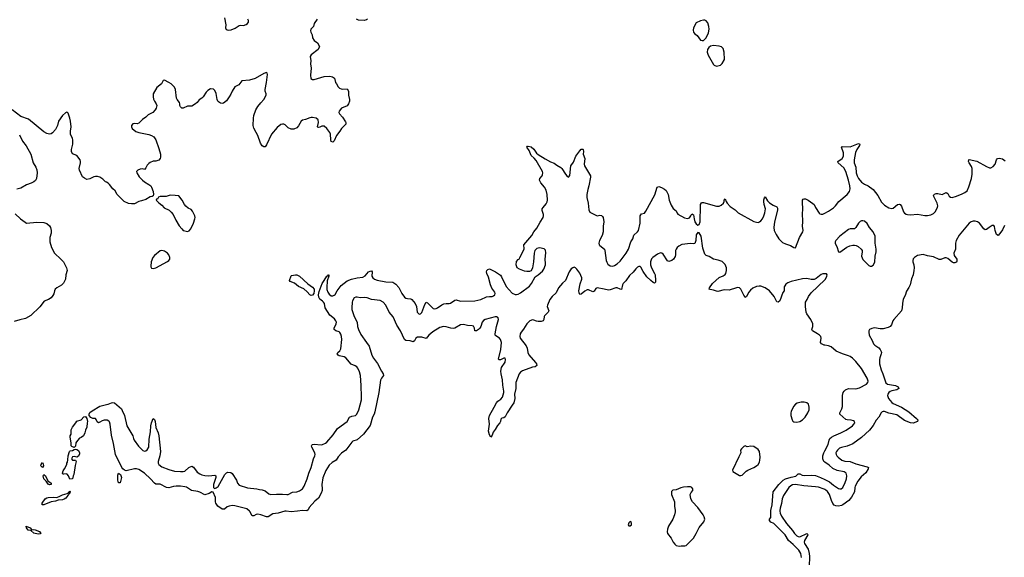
# Model space of a CAD drawing. Header units: inches. Extents: x 1839294 to 1929364, y 762242 to 909984.
# Tile 35 of 76: x 1858794 to 1872497, y 819357 to 826843. Entities that reach past the tile are written whole.
import ezdxf

# ---------------------------------------------------------------- set-up
doc = ezdxf.new("R2010")
doc.units = ezdxf.units.IN
doc.header["$MEASUREMENT"] = 0
for name, color, linetype in [('B8851', 7, 'Continuous'), ('B8852', 7, 'Continuous'), ('B8861', 7, 'Continuous'), ('B8862', 7, 'Continuous'), ('B8872', 7, 'Continuous')]:
    doc.layers.add(name, color=color, linetype=linetype)

msp = doc.modelspace()

# ---------------------------------------------------------------- linework, layer by layer
at = {"layer": 'B8851', "color": 6, "elevation": 500}
msp.add_lwpolyline([(1858962, 819742), (1858990, 819744), (1859010, 819739), (1859070, 819715), (1859090, 819689), (1859077, 819683), (1859050, 819680), (1858990, 819692), (1858950, 819729), (1858910, 819734), (1858889, 819770), (1858886, 819790), (1858939, 819770)], close=True, dxfattribs=at)
at = {"layer": 'B8852', "color": 6}
for points, elevation in [([(1860000, 824579), (1859987, 824587), (1859950, 824621), (1859910, 824649), (1859878, 824658), (1859850, 824658), (1859827, 824653), (1859770, 824626), (1859730, 824620), (1859695, 824635), (1859670, 824654), (1859627, 824750), (1859622, 824770), (1859640, 824850), (1859640, 824870), (1859634, 824890), (1859591, 824951), (1859530, 824975), (1859514, 825010), (1859514, 825034), (1859532, 825108), (1859531, 825170), (1859528, 825190), (1859503, 825250), (1859502, 825290), (1859511, 825350), (1859502, 825430), (1859493, 825473), (1859470, 825541), (1859461, 825550), (1859450, 825555), (1859430, 825548), (1859390, 825510), (1859332, 825430), (1859319, 825370), (1859290, 825315), (1859250, 825269), (1859230, 825253), (1859210, 825247), (1859170, 825258), (1859130, 825281), (1858917, 825457), (1858810, 825497), (1858690, 825588)], 600), ([(1858790, 825238), (1858832, 825150), (1858885, 825085), (1858949, 824970), (1858983, 824850), (1859016, 824790), (1859030, 824753), (1859035, 824710), (1859026, 824630), (1859014, 824606), (1858990, 824585), (1858954, 824566), (1858890, 824543), (1858810, 824497), (1858755, 824485)], 600), ([(1858730, 824141), (1858803, 824070), (1858870, 824022), (1858890, 824012), (1859030, 824022), (1859130, 824018), (1859170, 824004), (1859210, 823972), (1859222, 823950), (1859231, 823910), (1859230, 823870), (1859214, 823810), (1859212, 823752), (1859236, 823670), (1859277, 823590), (1859368, 823510), (1859402, 823470), (1859444, 823390), (1859453, 823350), (1859438, 823290), (1859431, 823230), (1859404, 823176), (1859375, 823145), (1859309, 823110), (1859287, 823093), (1859278, 823070), (1859270, 823026), (1859257, 823003), (1859230, 822971), (1859193, 822947), (1859134, 822926), (1859074, 822846), (1858950, 822725), (1858876, 822684), (1858794, 822666), (1858719, 822641)], 600), ([(1860000, 821267), (1859971, 821269), (1859941, 821259), (1859910, 821237), (1859890, 821232), (1859870, 821246), (1859858, 821278), (1859848, 821288), (1859810, 821289), (1859782, 821302), (1859759, 821330), (1859759, 821350), (1859770, 821372), (1859801, 821399), (1859910, 821460), (1860000, 821483)], 500)]:
    msp.add_lwpolyline(points, dxfattribs=dict(at, elevation=elevation))
at = {"layer": 'B8852', "color": 6, "elevation": 500}
for points in [[(1859550, 820888), (1859520, 820900), (1859509, 820910), (1859509, 820950), (1859494, 821030), (1859498, 821050), (1859510, 821070), (1859508, 821108), (1859512, 821132), (1859530, 821170), (1859577, 821230), (1859587, 821253), (1859647, 821273), (1859686, 821314), (1859710, 821318), (1859730, 821290), (1859737, 821250), (1859731, 821230), (1859730, 821170), (1859708, 821130), (1859702, 821090), (1859681, 821050), (1859650, 821026), (1859624, 821016), (1859596, 820984), (1859576, 820950), (1859570, 820904)], [(1859590, 820752), (1859550, 820759), (1859530, 820755), (1859516, 820730), (1859530, 820711), (1859570, 820711), (1859579, 820690), (1859565, 820635), (1859548, 820510), (1859537, 820490), (1859530, 820449), (1859490, 820446), (1859475, 820490), (1859456, 820516), (1859450, 820519), (1859410, 820513), (1859395, 820515), (1859389, 820529), (1859397, 820563), (1859417, 820590), (1859449, 820651), (1859449, 820670), (1859457, 820683), (1859464, 820716), (1859470, 820772), (1859487, 820833), (1859498, 820842), (1859530, 820847), (1859550, 820858), (1859570, 820862), (1859590, 820857), (1859610, 820843), (1859624, 820810), (1859624, 820796), (1859610, 820764)], [(1859110, 820607), (1859090, 820630), (1859093, 820650), (1859110, 820676), (1859121, 820661), (1859127, 820630)], [(1859210, 820368), (1859190, 820378), (1859160, 820420), (1859128, 820450), (1859121, 820490), (1859130, 820511), (1859154, 820494), (1859184, 820424), (1859231, 820390), (1859230, 820370)], [(1859107, 820087), (1859108, 820110), (1859150, 820170), (1859170, 820185), (1859192, 820192), (1859267, 820193), (1859312, 820188), (1859350, 820210), (1859390, 820227), (1859456, 820244), (1859479, 820261), (1859490, 820278), (1859495, 820275), (1859498, 820270), (1859491, 820251), (1859480, 820240), (1859477, 820230), (1859462, 820218), (1859438, 820182), (1859414, 820166), (1859390, 820157), (1859328, 820152), (1859290, 820138), (1859231, 820129), (1859130, 820088)]]:
    msp.add_lwpolyline(points, close=True, dxfattribs=at)
at = {"layer": 'B8861', "color": 6}
for points, elevation in [([(1862483, 820000), (1862393, 819970), (1862315, 819965), (1862250, 819921), (1862230, 819919), (1862150, 819949), (1862110, 819959), (1862085, 819955), (1862050, 819935), (1862030, 819937), (1861996, 819996), (1861992, 820000)], 500), ([(1862661, 820000), (1862570, 819990), (1862504, 820000)], 500), ([(1867918, 820000), (1867917, 819990), (1867909, 819950), (1867884, 819890), (1867824, 819790), (1867811, 819751), (1867804, 819710), (1867809, 819689), (1867862, 819622), (1867890, 819568), (1867910, 819542), (1867930, 819524), (1867970, 819511), (1868002, 819518), (1868050, 819518), (1868070, 819524), (1868170, 819624), (1868210, 819689), (1868248, 819772), (1868316, 819850), (1868328, 819890), (1868322, 819922), (1868306, 819950), (1868269, 820000)], 600), ([(1869674, 819354), (1869663, 819410), (1869636, 819456), (1869558, 819538), (1869494, 819590), (1869445, 819670), (1869420, 819700), (1869290, 819828), (1869250, 819847), (1869228, 819870), (1869227, 819890), (1869246, 819914), (1869250, 819930), (1869249, 820000)], 500), ([(1869373, 820000), (1869377, 819970), (1869398, 819930), (1869465, 819830), (1869551, 819730), (1869579, 819690), (1869610, 819658), (1869630, 819646), (1869650, 819643), (1869750, 819689), (1869760, 819680), (1869761, 819670), (1869714, 819590), (1869711, 819570), (1869717, 819550), (1869768, 819470), (1869782, 819410), (1869786, 819370), (1869781, 819230)], 500)]:
    msp.add_lwpolyline(points, dxfattribs=dict(at, elevation=elevation))
at = {"layer": 'B8861', "color": 6, "elevation": 600}
msp.add_lwpolyline([(1867290, 819855), (1867270, 819838), (1867262, 819810), (1867270, 819794), (1867290, 819798), (1867308, 819810), (1867308, 819830), (1867306, 819850)], close=True, dxfattribs=at)
at = {"layer": 'B8862', "color": 6}
for points, elevation in [([(1861642, 826870), (1861662, 826770), (1861656, 826730), (1861666, 826706), (1861697, 826697), (1861737, 826703), (1861794, 826726), (1861850, 826760), (1861870, 826765), (1861910, 826764), (1861944, 826776), (1861966, 826790), (1861979, 826810), (1861977, 826830), (1861971, 826850)], 600), ([(1862935, 826850), (1862893, 826790), (1862881, 826750), (1862847, 826710), (1862841, 826690), (1862844, 826670), (1862864, 826630), (1862870, 826588), (1862894, 826554), (1862940, 826520), (1862968, 826470), (1862948, 826430), (1862850, 826355), (1862836, 826330), (1862844, 826270), (1862841, 826230), (1862852, 826170), (1862840, 826070), (1862846, 826026), (1862869, 826010), (1862890, 826010), (1863030, 826052), (1863110, 826055), (1863149, 826049), (1863174, 826030), (1863189, 825970), (1863205, 825950), (1863226, 825910), (1863245, 825890), (1863270, 825878), (1863290, 825876), (1863350, 825882), (1863372, 825850), (1863368, 825790), (1863383, 825730), (1863383, 825710), (1863372, 825670), (1863350, 825645), (1863273, 825610), (1863241, 825570), (1863233, 825550), (1863244, 825530), (1863285, 825485), (1863330, 825421), (1863334, 825410), (1863333, 825390), (1863271, 825329), (1863250, 825293), (1863201, 825230), (1863170, 825156), (1863150, 825139), (1863130, 825145), (1863124, 825170), (1863118, 825250), (1863110, 825270), (1863070, 825327), (1863030, 825361), (1862999, 825361), (1862970, 825346), (1862950, 825341), (1862944, 825344), (1862938, 825350), (1862951, 825410), (1862946, 825450), (1862922, 825470), (1862870, 825479), (1862850, 825479), (1862830, 825476), (1862770, 825452), (1862730, 825442), (1862710, 825428), (1862674, 825366), (1862650, 825337), (1862610, 825319), (1862570, 825320), (1862530, 825335), (1862490, 825377), (1862470, 825390), (1862450, 825390), (1862430, 825383), (1862376, 825344), (1862296, 825250), (1862230, 825101), (1862210, 825074), (1862190, 825071), (1862170, 825086), (1862146, 825126), (1862108, 825230), (1862083, 825270), (1862054, 825334), (1862045, 825370), (1862047, 825470), (1862052, 825510), (1862081, 825590), (1862107, 825633), (1862150, 825687), (1862192, 825730), (1862225, 825790), (1862226, 825810), (1862212, 825850), (1862210, 825870), (1862229, 825970), (1862242, 826082), (1862240, 826100), (1862230, 826108), (1862190, 826096), (1862070, 826022), (1861990, 826000), (1861887, 825990), (1861870, 825975), (1861842, 825938), (1861787, 825910), (1861750, 825850), (1861730, 825804), (1861709, 825770), (1861670, 825715), (1861630, 825682), (1861610, 825675), (1861590, 825680), (1861560, 825700), (1861550, 825710), (1861544, 825730), (1861530, 825816), (1861510, 825859), (1861490, 825877), (1861450, 825879), (1861410, 825858), (1861390, 825836), (1861346, 825770), (1861327, 825750), (1861292, 825728), (1861264, 825690), (1861241, 825670), (1861190, 825639), (1861130, 825640), (1861070, 825610), (1861050, 825610), (1861030, 825628), (1861022, 825650), (1861023, 825670), (1861016, 825690), (1860984, 825730), (1860976, 825750), (1860962, 825870), (1860950, 825904), (1860902, 825950), (1860870, 825970), (1860810, 825999), (1860790, 825995), (1860769, 825950), (1860700, 825900), (1860652, 825810), (1860651, 825771), (1860658, 825738), (1860670, 825710), (1860695, 825670), (1860701, 825650), (1860694, 825610), (1860681, 825590), (1860647, 825553), (1860584, 825516), (1860550, 825484), (1860505, 825455), (1860450, 825400), (1860430, 825392), (1860390, 825396), (1860370, 825393), (1860349, 825370), (1860350, 825350), (1860357, 825330), (1860408, 825288), (1860450, 825272), (1860590, 825246), (1860630, 825231), (1860660, 825210), (1860690, 825170), (1860731, 825050), (1860754, 824970), (1860754, 824930), (1860749, 824910), (1860730, 824888), (1860690, 824875), (1860650, 824872), (1860610, 824854), (1860590, 824840), (1860570, 824819), (1860550, 824781), (1860530, 824758), (1860508, 824768), (1860470, 824763), (1860439, 824750), (1860421, 824730), (1860424, 824710), (1860457, 824657), (1860503, 824610), (1860530, 824585), (1860593, 824550), (1860618, 824530), (1860629, 824510), (1860649, 824450), (1860654, 824410), (1860649, 824391), (1860639, 824381), (1860610, 824376), (1860550, 824338), (1860490, 824319), (1860450, 824313), (1860390, 824280), (1860350, 824278), (1860306, 824286), (1860248, 824310), (1860151, 824410), (1860121, 824461), (1860090, 824490), (1860043, 824550), (1860025, 824565), (1860000, 824579)], 600), ([(1863636, 826850), (1863621, 826839), (1863590, 826830), (1863510, 826834), (1863479, 826850)], 600), ([(1860000, 821483), (1860026, 821490), (1860070, 821510), (1860090, 821515), (1860112, 821510), (1860210, 821424), (1860222, 821402), (1860252, 821330), (1860286, 821186), (1860369, 821050), (1860376, 821010), (1860388, 820990), (1860446, 820906), (1860507, 820847), (1860530, 820837), (1860550, 820839), (1860568, 820852), (1860592, 820890), (1860596, 821004), (1860615, 821105), (1860620, 821190), (1860628, 821232), (1860650, 821291), (1860670, 821275), (1860679, 821250), (1860687, 821167), (1860719, 821090), (1860730, 821050), (1860754, 820830), (1860746, 820770), (1860720, 820690), (1860722, 820670), (1860731, 820650), (1860770, 820617), (1860870, 820578), (1860950, 820559), (1861030, 820552), (1861070, 820553), (1861090, 820559), (1861149, 820610), (1861190, 820625), (1861213, 820613), (1861265, 820545), (1861300, 820520), (1861330, 820505), (1861370, 820496), (1861428, 820492), (1861510, 820503), (1861522, 820490), (1861523, 820470), (1861490, 820370), (1861491, 820331), (1861499, 820319), (1861510, 820316), (1861530, 820324), (1861555, 820345), (1861650, 820509), (1861670, 820532), (1861690, 820545), (1861730, 820538), (1861750, 820524), (1861810, 820431), (1861823, 820390), (1861850, 820364), (1861965, 820325), (1862092, 820312), (1862130, 820302), (1862170, 820299), (1862210, 820282), (1862263, 820243), (1862290, 820230), (1862370, 820238), (1862450, 820238), (1862510, 820230), (1862530, 820234), (1862590, 820265), (1862650, 820270), (1862690, 820282), (1862730, 820310), (1862755, 820350), (1862794, 820450), (1862816, 820530), (1862852, 820608), (1862885, 820730), (1862902, 820770), (1862904, 820790), (1862899, 820810), (1862858, 820890), (1862855, 820910), (1862860, 820920), (1862870, 820930), (1862890, 820934), (1862990, 820924), (1863010, 820926), (1863050, 820945), (1863070, 820963), (1863156, 821064), (1863217, 821150), (1863352, 821250), (1863385, 821310), (1863417, 821323), (1863466, 821334), (1863484, 821350), (1863514, 821410), (1863550, 821551), (1863553, 821590), (1863548, 821750), (1863537, 821890), (1863522, 821942), (1863499, 821990), (1863484, 822010), (1863464, 822024), (1863407, 822047), (1863335, 822135), (1863310, 822150), (1863241, 822161), (1863226, 822170), (1863214, 822190), (1863222, 822210), (1863250, 822234), (1863262, 822258), (1863276, 822390), (1863273, 822433), (1863265, 822465), (1863250, 822489), (1863238, 822498), (1863192, 822512), (1863172, 822530), (1863171, 822550), (1863200, 822610), (1863201, 822630), (1863195, 822650), (1863177, 822677), (1863110, 822730), (1863047, 822830), (1863034, 822890), (1863024, 822910), (1863010, 822926), (1862973, 822953), (1862959, 822979), (1862954, 823010), (1862961, 823059), (1863004, 823170), (1863030, 823212), (1863070, 823270), (1863083, 823277), (1863090, 823292), (1863096, 823290), (1863097, 823270), (1863075, 823205), (1863066, 823114), (1863067, 823087), (1863080, 823050), (1863101, 823021), (1863130, 822998), (1863150, 822996), (1863170, 823006), (1863182, 823018), (1863214, 823070), (1863270, 823143), (1863350, 823208), (1863410, 823231), (1863490, 823251), (1863570, 823256), (1863602, 823278), (1863650, 823333), (1863670, 823343), (1863690, 823344), (1863698, 823330), (1863693, 823270), (1863707, 823247), (1863730, 823232), (1863770, 823218), (1863890, 823194), (1863988, 823188), (1864030, 823161), (1864070, 823115), (1864113, 823030), (1864150, 822980), (1864170, 822967), (1864190, 822961), (1864236, 822956), (1864250, 822946), (1864298, 822890), (1864317, 822850), (1864325, 822770), (1864342, 822750), (1864355, 822745), (1864374, 822747), (1864390, 822767), (1864430, 822879), (1864450, 822908), (1864470, 822900), (1864538, 822830), (1864550, 822822), (1864570, 822817), (1864590, 822820), (1864610, 822829), (1864670, 822873), (1864695, 822885), (1864730, 822892), (1864770, 822890), (1864790, 822896), (1864850, 822939), (1864870, 822941), (1864930, 822923), (1865130, 822929), (1865213, 822947), (1865290, 822985), (1865330, 822990), (1865370, 822988), (1865390, 822997), (1865406, 823010), (1865412, 823030), (1865405, 823050), (1865367, 823107), (1865346, 823150), (1865317, 823257), (1865295, 823310), (1865292, 823330), (1865295, 823350), (1865310, 823365), (1865330, 823373), (1865416, 823330), (1865484, 823284), (1865501, 823261), (1865566, 823130), (1865650, 823037), (1865690, 823016), (1865710, 823016), (1865730, 823020), (1865762, 823038), (1865890, 823135), (1865919, 823170), (1865970, 823265), (1866010, 823290), (1866070, 823340), (1866088, 823370), (1866110, 823430), (1866112, 823450), (1866109, 823510), (1866116, 823596), (1866112, 823632), (1866092, 823652), (1866030, 823666), (1866010, 823664), (1865990, 823655), (1865965, 823630), (1865955, 823590), (1865945, 823470), (1865932, 823390), (1865910, 823346), (1865890, 823337), (1865850, 823336), (1865821, 823341), (1865748, 823370), (1865719, 823390), (1865704, 823430), (1865706, 823474), (1865730, 823502), (1865749, 823511), (1865754, 823530), (1865814, 823650), (1865816, 823670), (1865809, 823690), (1865812, 823710), (1865920, 823840), (1865951, 823890), (1865990, 823939), (1866036, 824024), (1866078, 824090), (1866085, 824110), (1866083, 824130), (1866064, 824184), (1866065, 824210), (1866077, 824230), (1866123, 824277), (1866135, 824305), (1866139, 824330), (1866137, 824410), (1866121, 824470), (1866099, 824510), (1866048, 824570), (1866028, 824610), (1866031, 824630), (1866064, 824670), (1866070, 824685), (1866074, 824710), (1866071, 824730), (1865982, 824882), (1865954, 824914), (1865910, 824950), (1865883, 825023), (1865850, 825070), (1865859, 825081), (1865870, 825084), (1865910, 825073), (1865950, 825039), (1865986, 824986), (1866008, 824968), (1866105, 824905), (1866183, 824863), (1866230, 824847), (1866270, 824817), (1866326, 824786), (1866340, 824770), (1866390, 824692), (1866410, 824667), (1866430, 824652), (1866448, 824672), (1866462, 824810), (1866503, 824857), (1866536, 824944), (1866590, 825019), (1866610, 825039), (1866630, 825041), (1866636, 825035), (1866642, 825010), (1866638, 824970), (1866657, 824910), (1866652, 824830), (1866656, 824810), (1866740, 824670), (1866740, 824650), (1866717, 824530), (1866701, 824479), (1866688, 824408), (1866689, 824369), (1866707, 824290), (1866715, 824195), (1866730, 824165), (1866810, 824119), (1866830, 824114), (1866870, 824120), (1866890, 824117), (1866905, 824105), (1866913, 824090), (1866923, 824030), (1866913, 823967), (1866912, 823888), (1866901, 823839), (1866861, 823770), (1866854, 823730), (1866859, 823710), (1866870, 823697), (1866931, 823650), (1866939, 823630), (1866957, 823490), (1866965, 823465), (1866980, 823440), (1867010, 823418), (1867050, 823412), (1867070, 823419), (1867110, 823444), (1867150, 823482), (1867233, 823590), (1867266, 823650), (1867299, 823750), (1867325, 823790), (1867339, 823841), (1867393, 823890), (1867406, 823910), (1867431, 824010), (1867430, 824111), (1867450, 824139), (1867490, 824151), (1867510, 824175), (1867635, 824405), (1867668, 824510), (1867690, 824519), (1867727, 824507), (1867770, 824484), (1867790, 824464), (1867818, 824410), (1867834, 824330), (1867862, 824262), (1867890, 824216), (1867930, 824181), (1867943, 824150), (1867955, 824135), (1868044, 824084), (1868090, 824074), (1868116, 824084), (1868136, 824110), (1868150, 824140), (1868157, 824137), (1868170, 824128), (1868179, 824070), (1868191, 824030), (1868210, 824001), (1868230, 823983), (1868251, 823990), (1868266, 824030), (1868267, 824250), (1868271, 824270), (1868285, 824295), (1868290, 824299), (1868310, 824296), (1868490, 824247), (1868530, 824248), (1868558, 824262), (1868588, 824290), (1868599, 824310), (1868600, 824330), (1868610, 824350), (1868624, 824310), (1868638, 824290), (1868683, 824243), (1868750, 824194), (1868793, 824153), (1869010, 824035), (1869050, 824023), (1869070, 824021), (1869090, 824027), (1869110, 824041), (1869133, 824070), (1869152, 824110), (1869165, 824155), (1869173, 824210), (1869153, 824270), (1869148, 824310), (1869150, 824335), (1869159, 824361), (1869170, 824375), (1869203, 824323), (1869230, 824293), (1869279, 824259), (1869330, 824235), (1869339, 824219), (1869339, 824190), (1869299, 824030), (1869288, 823950), (1869292, 823910), (1869320, 823850), (1869359, 823790), (1869410, 823741), (1869450, 823722), (1869521, 823701), (1869570, 823670), (1869590, 823668), (1869647, 823810), (1869695, 823890), (1869698, 823910), (1869687, 823970), (1869695, 824030), (1869689, 824150), (1869694, 824194), (1869687, 824313), (1869689, 824331), (1869697, 824343), (1869710, 824349), (1869730, 824349), (1869768, 824330), (1869830, 824286), (1869849, 824269), (1869868, 824228), (1869919, 824150), (1869930, 824140), (1869950, 824134), (1869970, 824136), (1870000, 824150)], 500), ([(1870000, 823303), (1869970, 823304), (1869950, 823295), (1869879, 823241), (1869850, 823227), (1869810, 823226), (1869750, 823240), (1869690, 823237), (1869530, 823199), (1869482, 823178), (1869458, 823162), (1869441, 823139), (1869435, 823125), (1869431, 823069), (1869415, 823045), (1869371, 822930), (1869350, 822908), (1869330, 822914), (1869295, 822990), (1869228, 823070), (1869171, 823111), (1869110, 823132), (1869086, 823134), (1869050, 823130), (1868995, 823105), (1868963, 823077), (1868941, 823050), (1868910, 822988), (1868890, 822977), (1868870, 823006), (1868831, 823091), (1868810, 823110), (1868790, 823112), (1868768, 823108), (1868670, 823077), (1868600, 823080), (1868510, 823059), (1868490, 823062), (1868450, 823078), (1868405, 823085), (1868390, 823090), (1868394, 823110), (1868437, 823170), (1868527, 823253), (1868584, 823276), (1868610, 823295), (1868620, 823310), (1868631, 823349), (1868630, 823390), (1868610, 823433), (1868570, 823475), (1868517, 823497), (1868449, 823509), (1868390, 823548), (1868350, 823560), (1868330, 823579), (1868302, 823662), (1868276, 823830), (1868250, 823876), (1868230, 823881), (1868210, 823848), (1868202, 823770), (1868190, 823727), (1868170, 823722), (1868130, 823726), (1868010, 823711), (1867967, 823690), (1867942, 823670), (1867928, 823650), (1867922, 823630), (1867921, 823570), (1867916, 823544), (1867895, 823510), (1867870, 823492), (1867830, 823476), (1867810, 823486), (1867750, 823578), (1867730, 823593), (1867710, 823597), (1867670, 823580), (1867607, 823533), (1867587, 823513), (1867575, 823470), (1867575, 823430), (1867587, 823387), (1867630, 823310), (1867636, 823290), (1867644, 823210), (1867642, 823190), (1867630, 823175), (1867610, 823184), (1867576, 823210), (1867521, 823261), (1867470, 823337), (1867438, 823398), (1867430, 823407), (1867410, 823407), (1867390, 823397), (1867370, 823376), (1867334, 823326), (1867281, 823279), (1867231, 823209), (1867193, 823170), (1867181, 823150), (1867170, 823088), (1867150, 823089), (1867111, 823111), (1867091, 823111), (1867010, 823080), (1866990, 823076), (1866930, 823093), (1866830, 823109), (1866810, 823102), (1866790, 823063), (1866781, 823059), (1866770, 823056), (1866710, 823084), (1866690, 823082), (1866658, 823062), (1866610, 823023), (1866590, 823015), (1866578, 823038), (1866577, 823070), (1866596, 823164), (1866618, 823230), (1866618, 823250), (1866590, 823314), (1866550, 823370), (1866530, 823387), (1866510, 823395), (1866490, 823387), (1866470, 823374), (1866439, 823330), (1866391, 823210), (1866350, 823173), (1866294, 823110), (1866258, 823042), (1866204, 822990), (1866170, 822945), (1866139, 822870), (1866134, 822850), (1866156, 822790), (1866151, 822770), (1866098, 822722), (1866091, 822710), (1866089, 822670), (1866078, 822650), (1866050, 822640), (1866010, 822641), (1865985, 822645), (1865950, 822660), (1865930, 822662), (1865893, 822650), (1865850, 822610), (1865807, 822533), (1865771, 822490), (1865761, 822470), (1865754, 822430), (1865759, 822410), (1865841, 822301), (1865855, 822270), (1865867, 822207), (1865878, 822178), (1865971, 822070), (1865985, 822050), (1865990, 822030), (1865969, 822011), (1865930, 822005), (1865790, 821953), (1865765, 821935), (1865743, 821910), (1865700, 821790), (1865697, 821710), (1865682, 821630), (1865685, 821570), (1865669, 821510), (1865650, 821474), (1865579, 821370), (1865550, 821313), (1865530, 821298), (1865505, 821295), (1865490, 821282), (1865485, 821250), (1865475, 821230), (1865445, 821195), (1865410, 821136), (1865382, 821098), (1865370, 821058), (1865350, 821029), (1865330, 821064), (1865316, 821116), (1865330, 821210), (1865325, 821290), (1865333, 821330), (1865395, 821450), (1865430, 821508), (1865450, 821530), (1865490, 821560), (1865511, 821589), (1865531, 821650), (1865532, 821672), (1865516, 821756), (1865515, 821830), (1865496, 821910), (1865492, 821950), (1865501, 821999), (1865550, 822075), (1865557, 822110), (1865550, 822131), (1865530, 822130), (1865486, 822106), (1865465, 822105), (1865457, 822117), (1865488, 822250), (1865499, 822350), (1865487, 822390), (1865470, 822411), (1865420, 822440), (1865411, 822451), (1865409, 822470), (1865428, 822570), (1865458, 822670), (1865452, 822692), (1865430, 822706), (1865410, 822707), (1865272, 822668), (1865250, 822657), (1865229, 822631), (1865211, 822570), (1865199, 822550), (1865179, 822530), (1865150, 822511), (1865130, 822510), (1865124, 822550), (1865110, 822574), (1865090, 822581), (1865024, 822584), (1864970, 822598), (1864930, 822594), (1864850, 822550), (1864830, 822544), (1864793, 822547), (1864728, 822568), (1864690, 822572), (1864642, 822558), (1864542, 822498), (1864488, 822452), (1864450, 822404), (1864390, 822424), (1864330, 822422), (1864309, 822410), (1864288, 822372), (1864270, 822360), (1864230, 822372), (1864170, 822376), (1864150, 822390), (1864094, 822510), (1864041, 822590), (1863990, 822707), (1863938, 822770), (1863890, 822870), (1863852, 822912), (1863810, 822931), (1863690, 822948), (1863630, 822970), (1863590, 822974), (1863530, 822972), (1863490, 822980), (1863470, 822979), (1863450, 822968), (1863427, 822930), (1863421, 822910), (1863415, 822830), (1863418, 822810), (1863450, 822710), (1863490, 822630), (1863497, 822570), (1863507, 822530), (1863542, 822462), (1863622, 822350), (1863656, 822296), (1863696, 822170), (1863717, 822130), (1863774, 822054), (1863827, 821947), (1863854, 821910), (1863855, 821890), (1863828, 821852), (1863816, 821824), (1863790, 821650), (1863737, 821383), (1863726, 821350), (1863705, 821310), (1863670, 821191), (1863579, 821070), (1863490, 820993), (1863430, 820974), (1863417, 820963), (1863331, 820850), (1863274, 820806), (1863225, 820755), (1863199, 820710), (1863143, 820677), (1863101, 820639), (1863055, 820565), (1863014, 820466), (1862997, 820370), (1863005, 820310), (1863003, 820290), (1862990, 820249), (1862950, 820183), (1862901, 820139), (1862824, 820050), (1862810, 820019), (1862790, 820005), (1862730, 820008), (1862661, 820000)], 500), ([(1870000, 822309), (1869990, 822311), (1869953, 822330), (1869941, 822350), (1869949, 822410), (1869945, 822430), (1869926, 822450), (1869898, 822470), (1869827, 822510), (1869821, 822521), (1869819, 822530), (1869833, 822570), (1869831, 822610), (1869806, 822670), (1869749, 822749), (1869739, 822770), (1869728, 822848), (1869729, 822910), (1869753, 822947), (1869772, 822990), (1869810, 823041), (1870000, 823223)], 500), ([(1861992, 820000), (1861954, 820034), (1861787, 820073), (1861750, 820077), (1861709, 820071), (1861680, 820060), (1861643, 820030), (1861630, 820026), (1861610, 820029), (1861552, 820070), (1861523, 820110), (1861517, 820130), (1861518, 820190), (1861485, 820265), (1861470, 820269), (1861430, 820246), (1861370, 820227), (1861303, 820263), (1861274, 820274), (1861187, 820290), (1861114, 820334), (1861090, 820341), (1861030, 820348), (1860971, 820349), (1860935, 820345), (1860870, 820327), (1860838, 820330), (1860750, 820377), (1860690, 820377), (1860670, 820388), (1860612, 820452), (1860530, 820529), (1860450, 820582), (1860419, 820590), (1860390, 820591), (1860277, 820563), (1860250, 820569), (1860229, 820589), (1860214, 820610), (1860125, 820790), (1860100, 820940), (1860070, 821057), (1860055, 821210), (1860042, 821242), (1860034, 821254), (1860010, 821267), (1860000, 821267)], 500), ([(1870000, 820681), (1869986, 820690), (1869971, 820730), (1869971, 820770), (1869985, 820810), (1870000, 820840)], 500), ([(1869249, 820000), (1869249, 820009), (1869264, 820090), (1869278, 820270), (1869361, 820370), (1869418, 820430), (1869451, 820450), (1869530, 820474), (1869594, 820486), (1869630, 820522), (1869650, 820521), (1869682, 820502), (1869710, 820496), (1869810, 820503), (1869870, 820495), (1869937, 820470), (1870000, 820440)], 500), ([(1868269, 820000), (1868230, 820051), (1868158, 820130), (1868136, 820170), (1868124, 820230), (1868140, 820260), (1868164, 820290), (1868164, 820310), (1868150, 820329), (1868130, 820339), (1868090, 820341), (1868030, 820335), (1867994, 820326), (1867930, 820296), (1867886, 820294), (1867866, 820274), (1867864, 820230), (1867907, 820130), (1867907, 820070), (1867918, 820010), (1867918, 820000)], 600), ([(1870000, 820301), (1869988, 820308), (1869912, 820332), (1869870, 820341), (1869706, 820354), (1869590, 820372), (1869550, 820366), (1869526, 820354), (1869500, 820330), (1869424, 820216), (1869404, 820170), (1869395, 820105), (1869377, 820043), (1869372, 820010), (1869373, 820000)], 500), ([(1862504, 820000), (1862490, 820002), (1862483, 820000)], 500)]:
    msp.add_lwpolyline(points, dxfattribs=dict(at, elevation=elevation))
for points, elevation in [([(1868310, 826838), (1868270, 826829), (1868210, 826801), (1868171, 826730), (1868165, 826695), (1868171, 826670), (1868184, 826650), (1868221, 826621), (1868270, 826559), (1868290, 826551), (1868310, 826551), (1868350, 826591), (1868381, 826659), (1868390, 826710), (1868387, 826750), (1868370, 826801), (1868350, 826826), (1868330, 826835)], 600), ([(1868450, 826482), (1868407, 826473), (1868384, 826456), (1868368, 826430), (1868363, 826390), (1868374, 826350), (1868450, 826219), (1868459, 826210), (1868490, 826198), (1868530, 826205), (1868548, 826212), (1868570, 826235), (1868601, 826290), (1868597, 826390), (1868582, 826442), (1868563, 826463), (1868530, 826475)], 600), ([(1860890, 824401), (1860830, 824381), (1860750, 824379), (1860725, 824370), (1860710, 824346), (1860698, 824342), (1860694, 824330), (1860731, 824291), (1860770, 824261), (1860803, 824223), (1860873, 824193), (1860904, 824164), (1860930, 824131), (1860968, 824050), (1861013, 823973), (1861050, 823930), (1861070, 823910), (1861090, 823901), (1861130, 823894), (1861150, 823902), (1861175, 823930), (1861213, 824010), (1861232, 824070), (1861235, 824090), (1861231, 824110), (1861199, 824179), (1861178, 824198), (1861138, 824218), (1861108, 824248), (1861089, 824270), (1861055, 824330), (1861010, 824389), (1860957, 824397)], 600), ([(1860770, 823630), (1860750, 823624), (1860670, 823558), (1860647, 823530), (1860624, 823470), (1860617, 823410), (1860620, 823400), (1860630, 823385), (1860650, 823379), (1860690, 823389), (1860850, 823474), (1860869, 823490), (1860883, 823510), (1860885, 823530), (1860868, 823570), (1860850, 823592), (1860810, 823621)], 600), ([(1862850, 823001), (1862831, 823010), (1862796, 823056), (1862750, 823094), (1862674, 823130), (1862616, 823176), (1862558, 823198), (1862548, 823210), (1862570, 823278), (1862577, 823283), (1862630, 823291), (1862650, 823290), (1862690, 823273), (1862803, 823163), (1862870, 823121), (1862890, 823092), (1862894, 823070), (1862888, 823032), (1862870, 823009)], 500), ([(1869710, 821519), (1869670, 821516), (1869615, 821505), (1869590, 821490), (1869564, 821456), (1869532, 821390), (1869527, 821370), (1869526, 821330), (1869544, 821270), (1869555, 821255), (1869570, 821245), (1869610, 821237), (1869650, 821248), (1869690, 821273), (1869727, 821310), (1869764, 821370), (1869779, 821410), (1869783, 821450), (1869770, 821490), (1869747, 821507)], 600), ([(1868890, 820908), (1868870, 820899), (1868838, 820870), (1868827, 820850), (1868831, 820810), (1868802, 820758), (1868713, 820570), (1868719, 820550), (1868810, 820498), (1868830, 820495), (1868850, 820502), (1868904, 820556), (1868927, 820573), (1869013, 820610), (1869046, 820630), (1869070, 820650), (1869090, 820683), (1869096, 820710), (1869098, 820750), (1869090, 820830), (1869070, 820860), (1869010, 820902), (1868970, 820905), (1868916, 820896)], 600), ([(1860170, 820395), (1860161, 820430), (1860160, 820500), (1860170, 820531), (1860195, 820510), (1860210, 820470), (1860190, 820396)], 500)]:
    msp.add_lwpolyline(points, close=True, dxfattribs=dict(at, elevation=elevation))
at = {"layer": 'B8872', "color": 6, "elevation": 500}
for points in [[(1870000, 824150), (1870050, 824175), (1870118, 824222), (1870146, 824250), (1870193, 824310), (1870310, 824408), (1870344, 824450), (1870352, 824490), (1870348, 824532), (1870329, 824610), (1870290, 824727), (1870262, 824782), (1870186, 824850), (1870182, 824870), (1870241, 824910), (1870259, 824941), (1870261, 824990), (1870232, 825070), (1870242, 825078), (1870350, 825072), (1870470, 825118), (1870487, 825110), (1870482, 825090), (1870444, 825036), (1870425, 824995), (1870407, 824890), (1870409, 824850), (1870430, 824790), (1870437, 824710), (1870447, 824670), (1870469, 824630), (1870510, 824583), (1870550, 824554), (1870603, 824530), (1870670, 824480), (1870735, 824395), (1870790, 824304), (1870830, 824260), (1870890, 824224), (1870930, 824212), (1870950, 824219), (1871010, 824268), (1871034, 824274), (1871050, 824269), (1871068, 824248), (1871093, 824170), (1871110, 824150), (1871130, 824137), (1871150, 824130), (1871190, 824126), (1871290, 824135), (1871390, 824117), (1871430, 824116), (1871475, 824125), (1871510, 824145), (1871533, 824170), (1871567, 824230), (1871571, 824250), (1871562, 824290), (1871512, 824390), (1871516, 824404), (1871526, 824414), (1871550, 824421), (1871570, 824422), (1871630, 824410), (1871690, 824436), (1871710, 824424), (1871730, 824388), (1871748, 824370), (1871770, 824369), (1871830, 824385), (1871910, 824416), (1871950, 824435), (1871980, 824460), (1872005, 824515), (1872041, 824630), (1872051, 824690), (1872052, 824770), (1872041, 824801), (1872007, 824850), (1871999, 824870), (1872002, 824890), (1872010, 824897), (1872113, 824873), (1872250, 824798), (1872290, 824780), (1872310, 824779), (1872341, 824799), (1872368, 824832), (1872390, 824891), (1872403, 824910), (1872430, 824916), (1872450, 824912), (1872470, 824904), (1872510, 824876)], [(1872501, 823979), (1872470, 823915), (1872450, 823883), (1872410, 823836), (1872390, 823852), (1872370, 823910), (1872362, 823962), (1872350, 823979), (1872330, 823976), (1872285, 823950), (1872250, 823923), (1872230, 823919), (1872210, 823929), (1872151, 824010), (1872123, 824030), (1872090, 824039), (1872062, 824038), (1872035, 824030), (1872010, 824012), (1871870, 823842), (1871826, 823770), (1871818, 823730), (1871817, 823650), (1871796, 823590), (1871801, 823561), (1871837, 823510), (1871838, 823482), (1871830, 823468), (1871819, 823461), (1871810, 823457), (1871790, 823459), (1871770, 823468), (1871710, 823518), (1871690, 823526), (1871670, 823526), (1871614, 823506), (1871590, 823506), (1871510, 823541), (1871430, 823556), (1871370, 823573), (1871290, 823561), (1871246, 823534), (1871230, 823515), (1871222, 823490), (1871222, 823470), (1871236, 823430), (1871242, 823390), (1871239, 823350), (1871227, 823290), (1871204, 823236), (1871188, 823152), (1871170, 823115), (1871135, 823065), (1871116, 823004), (1871091, 822950), (1871079, 822890), (1871077, 822830), (1871066, 822790), (1870959, 822670), (1870947, 822650), (1870927, 822593), (1870909, 822571), (1870883, 822557), (1870810, 822541), (1870770, 822541), (1870690, 822551), (1870655, 822545), (1870623, 822530), (1870613, 822510), (1870611, 822490), (1870618, 822450), (1870657, 822377), (1870676, 822330), (1870695, 822310), (1870753, 822273), (1870770, 822250), (1870783, 822223), (1870787, 822210), (1870785, 822190), (1870764, 822136), (1870759, 822110), (1870762, 822050), (1870783, 821970), (1870808, 821910), (1870850, 821786), (1870870, 821767), (1870983, 821750), (1871019, 821730), (1871028, 821710), (1871003, 821690), (1870930, 821675), (1870910, 821668), (1870889, 821650), (1870875, 821630), (1870870, 821610), (1870887, 821570), (1870930, 821515), (1870950, 821500), (1871067, 821447), (1871170, 821384), (1871277, 821290), (1871294, 821270), (1871291, 821250), (1871230, 821227), (1871190, 821229), (1871110, 821264), (1871000, 821340), (1870890, 821365), (1870830, 821386), (1870810, 821387), (1870797, 821383), (1870782, 821370), (1870750, 821310), (1870712, 821268), (1870670, 821193), (1870623, 821130), (1870510, 821026), (1870390, 820939), (1870310, 820905), (1870230, 820888), (1870204, 820876), (1870174, 820850), (1870160, 820830), (1870154, 820810), (1870156, 820790), (1870165, 820770), (1870183, 820750), (1870238, 820710), (1870276, 820696), (1870350, 820691), (1870430, 820659), (1870590, 820618), (1870605, 820610), (1870601, 820590), (1870570, 820533), (1870503, 820477), (1870460, 820420), (1870423, 820350), (1870418, 820330), (1870414, 820270), (1870370, 820196), (1870331, 820150), (1870250, 820086), (1870230, 820077), (1870189, 820069), (1870152, 820072), (1870130, 820082), (1870110, 820107), (1870090, 820150), (1870064, 820230), (1870036, 820276), (1870014, 820294), (1870000, 820301)], [(1870000, 823223), (1870007, 823230), (1870028, 823270), (1870031, 823291), (1870023, 823303), (1870000, 823303)], [(1870000, 820840), (1870045, 820930), (1870058, 820990), (1870069, 821011), (1870090, 821030), (1870124, 821050), (1870224, 821090), (1870297, 821130), (1870382, 821190), (1870404, 821210), (1870417, 821230), (1870412, 821250), (1870397, 821257), (1870365, 821265), (1870310, 821270), (1870290, 821277), (1870207, 821350), (1870206, 821370), (1870235, 821425), (1870245, 821455), (1870244, 821610), (1870254, 821650), (1870266, 821670), (1870288, 821690), (1870330, 821709), (1870430, 821702), (1870483, 821717), (1870580, 821770), (1870596, 821790), (1870603, 821810), (1870590, 821853), (1870510, 821987), (1870430, 822082), (1870383, 822130), (1870350, 822155), (1870330, 822164), (1870246, 822190), (1870155, 822230), (1870087, 822287), (1870050, 822300), (1870000, 822309)], [(1870000, 820440), (1870063, 820410), (1870120, 820360), (1870190, 820315), (1870210, 820310), (1870227, 820313), (1870249, 820331), (1870283, 820397), (1870300, 820450), (1870304, 820490), (1870294, 820530), (1870269, 820549), (1870170, 820565), (1870110, 820593), (1870061, 820641), (1870000, 820681)]]:
    msp.add_lwpolyline(points, dxfattribs=at)
msp.add_lwpolyline([(1870530, 824043), (1870510, 824041), (1870490, 824031), (1870467, 824010), (1870430, 823950), (1870411, 823930), (1870350, 823932), (1870330, 823922), (1870207, 823830), (1870154, 823770), (1870144, 823750), (1870144, 823730), (1870171, 823670), (1870184, 823624), (1870190, 823612), (1870210, 823608), (1870304, 823676), (1870346, 823694), (1870390, 823703), (1870410, 823702), (1870437, 823697), (1870464, 823684), (1870505, 823650), (1870517, 823630), (1870521, 823610), (1870510, 823550), (1870530, 823504), (1870610, 823420), (1870630, 823410), (1870648, 823412), (1870670, 823426), (1870694, 823466), (1870702, 823550), (1870714, 823610), (1870713, 823650), (1870699, 823730), (1870702, 823810), (1870699, 823830), (1870671, 823890), (1870622, 823950), (1870590, 824007), (1870550, 824037)], close=True, dxfattribs=at)

doc.saveas('drawing.dxf')
